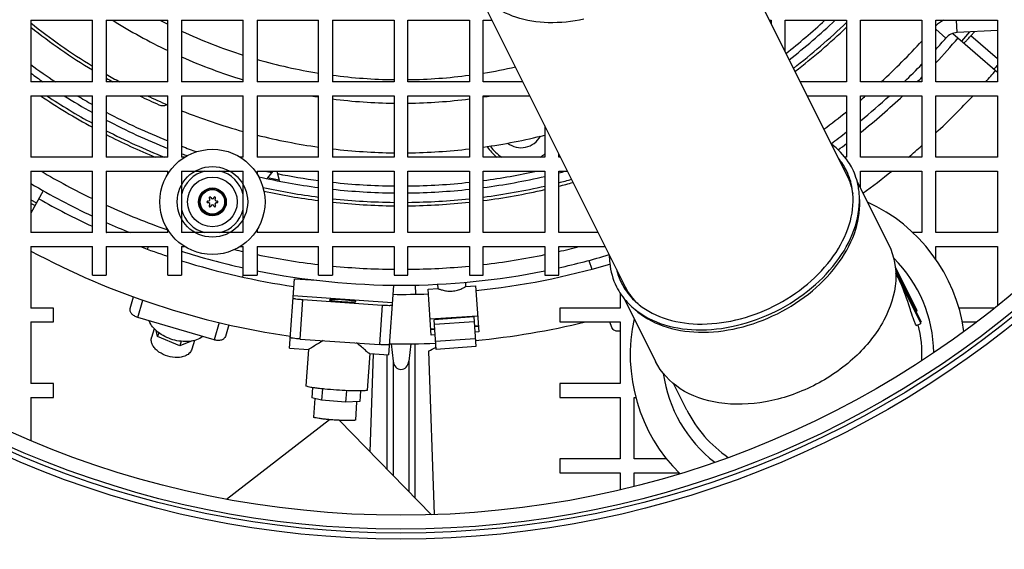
# Model space of a CAD drawing. Header units: millimetres. Extents: x 0 to 297, y 0 to 210.
# Tile 7 of 38: x 146.11 to 156.03, y 83.66 to 88.99. Entities that reach past the tile are written whole.
import ezdxf

# ---------------------------------------------------------------- set-up
doc = ezdxf.new("R2010")
doc.units = ezdxf.units.MM
doc.header["$LTSCALE"] = 16.335
doc.layers.get('0').update_dxf_attribs({"linetype": 'CONTINUOUS'})
doc.layers.add('02___PRT_ALL_AXES', color=7, linetype='CONTINUOUS')
doc.layers.add('AXES_REF', color=7, linetype='CONTINUOUS')

msp = doc.modelspace()

# ---------------------------------------------------------------- linework, layer by layer
at = {"color": 7, "linetype": 'Continuous'}
for p, q in [((152.9152, 90.4907), (154.447, 87.4271)), ((150.6791, 89.3727), (152.2109, 86.3091)), ((146.2238, 88.9884), (146.8438, 88.9884)), ((146.2238, 88.9884), (146.2238, 88.3684)), ((146.8438, 88.3684), (146.8438, 88.9884)), ((146.9838, 88.9884), (147.6038, 88.9884)), ((146.9838, 88.9884), (146.9838, 88.3684)), ((147.6038, 88.3684), (147.6038, 88.9884)), ((147.7438, 88.9884), (148.3638, 88.9884)), ((147.7438, 88.9884), (147.7438, 88.3684)), ((148.3638, 88.3684), (148.3638, 88.9884)), ((148.5038, 88.9884), (149.1238, 88.9884)), ((148.5038, 88.9884), (148.5038, 88.3684)), ((149.1238, 88.3684), (149.1238, 88.9884)), ((149.2638, 88.9884), (149.8838, 88.9884)), ((149.2638, 88.9884), (149.2638, 88.3684)), ((149.8838, 88.9884), (149.8838, 88.3684)), ((150.0238, 88.9884), (150.6438, 88.9884)), ((150.0238, 88.3684), (150.0238, 88.9884)), ((150.6438, 88.9884), (150.6438, 88.3684)), ((150.7838, 88.9884), (150.8713, 88.9884)), ((150.7838, 88.3684), (150.7838, 88.9884)), ((153.6663, 88.9884), (153.6838, 88.9884)), ((153.6838, 88.9884), (153.6838, 88.9535)), ((153.8238, 88.9884), (154.4438, 88.9884)), ((153.8238, 88.6735), (153.8238, 88.9884)), ((154.4438, 88.9884), (154.4438, 88.3684)), ((154.5838, 88.9884), (155.2038, 88.9884)), ((154.5838, 88.3684), (154.5838, 88.9884)), ((155.2038, 88.9884), (155.2038, 88.3684)), ((155.3438, 88.9884), (155.9638, 88.9884)), ((155.3438, 88.3684), (155.3438, 88.9884)), ((155.9638, 88.9884), (155.9638, 88.3684)), ((155.5158, 88.8557), (155.9638, 88.4663)), ((155.9638, 88.885), (155.5579, 88.8637)), ((155.6066, 88.7768), (155.688, 88.8705)), ((155.6965, 88.8311), (155.7328, 88.8728)), ((146.8438, 88.3684), (146.2238, 88.3684)), ((147.6038, 88.3684), (146.9838, 88.3684)), ((148.3638, 88.3684), (147.7438, 88.3684)), ((149.1238, 88.3684), (148.5038, 88.3684)), ((149.8838, 88.3684), (149.2638, 88.3684)), ((150.6438, 88.3684), (150.0238, 88.3684)), ((151.1813, 88.3684), (150.7838, 88.3684)), ((154.4438, 88.3684), (153.9763, 88.3684)), ((155.2038, 88.3684), (154.5838, 88.3684)), ((155.9638, 88.3684), (155.3438, 88.3684)), ((146.2238, 88.2284), (146.8438, 88.2284)), ((146.2238, 88.2284), (146.2238, 87.6084)), ((146.8438, 87.6084), (146.8438, 88.2284)), ((146.9838, 88.2284), (147.6038, 88.2284)), ((146.9838, 88.2284), (146.9838, 87.6084)), ((147.6038, 87.6084), (147.6038, 88.2284)), ((147.7438, 88.2284), (148.3638, 88.2284)), ((147.7438, 88.2284), (147.7438, 87.6084)), ((148.3638, 87.6084), (148.3638, 88.2284)), ((148.5038, 88.2284), (149.1238, 88.2284)), ((148.5038, 88.2284), (148.5038, 87.6084)), ((149.1238, 87.6084), (149.1238, 88.2284)), ((149.2638, 88.2284), (149.8838, 88.2284)), ((149.2638, 88.2284), (149.2638, 87.6084)), ((149.8838, 88.2284), (149.8838, 87.6084)), ((150.0238, 88.2284), (150.6438, 88.2284)), ((150.0238, 87.6084), (150.0238, 88.2284)), ((150.6438, 88.2284), (150.6438, 87.6084)), ((150.7838, 88.2284), (151.2513, 88.2284)), ((150.7838, 87.6084), (150.7838, 88.2284)), ((154.0463, 88.2284), (154.4438, 88.2284)), ((154.4438, 88.2284), (154.4438, 87.6084)), ((154.5838, 88.2284), (155.2038, 88.2284)), ((154.5838, 87.6084), (154.5838, 88.2284)), ((155.2038, 88.2284), (155.2038, 87.6084)), ((155.3438, 88.2284), (155.9638, 88.2284)), ((155.3438, 87.6084), (155.3438, 88.2284)), ((155.9638, 88.2284), (155.9638, 87.6084)), ((151.4038, 87.9233), (151.4038, 87.6084)), ((151.5438, 87.6084), (151.5438, 87.6433)), ((146.8438, 87.6084), (146.2238, 87.6084)), ((147.6038, 87.6084), (146.9838, 87.6084)), ((147.7739, 87.6084), (147.7438, 87.6084)), ((148.3638, 87.6084), (148.3337, 87.6084)), ((149.1238, 87.6084), (148.5038, 87.6084)), ((149.8838, 87.6084), (149.2638, 87.6084)), ((150.6438, 87.6084), (150.0238, 87.6084)), ((151.4038, 87.6084), (150.7838, 87.6084)), ((151.5613, 87.6084), (151.5438, 87.6084)), ((154.4438, 87.6084), (154.4287, 87.6084)), ((155.2038, 87.6084), (154.5838, 87.6084)), ((155.9638, 87.6084), (155.3438, 87.6084)), ((146.2238, 87.4684), (146.8438, 87.4684)), ((146.2238, 87.4684), (146.2238, 86.8484)), ((146.8438, 86.8484), (146.8438, 87.4684)), ((146.9838, 87.4684), (147.6038, 87.4684)), ((146.9838, 87.4684), (146.9838, 86.8484)), ((147.6038, 87.438), (147.6038, 87.4684)), ((147.7438, 87.4684), (148.3638, 87.4684)), ((147.7438, 87.4684), (147.7438, 86.8484)), ((148.3638, 86.8484), (148.3638, 87.4684)), ((148.5038, 87.4684), (149.1238, 87.4684)), ((148.5038, 87.4684), (148.5038, 87.438)), ((148.6609, 87.4684), (148.6086, 87.402)), ((148.702, 87.4684), (148.7261, 87.3777)), ((149.1238, 86.8484), (149.1238, 87.4684)), ((149.2638, 87.4684), (149.8838, 87.4684)), ((149.2638, 87.4684), (149.2638, 86.8484)), ((149.8838, 87.4684), (149.8838, 86.8484)), ((150.0238, 87.4684), (150.6438, 87.4684)), ((150.0238, 86.8484), (150.0238, 87.4684)), ((150.6438, 87.4684), (150.6438, 86.8484)), ((150.7838, 87.4684), (151.4038, 87.4684)), ((150.7838, 86.8484), (150.7838, 87.4684)), ((151.4038, 87.4684), (151.4038, 86.8484)), ((151.5438, 87.4684), (151.6313, 87.4684)), ((151.5438, 86.8484), (151.5438, 87.4684)), ((154.4615, 87.4325), (154.461, 87.4335)), ((154.4615, 87.4325), (154.4611, 87.4335)), ((154.5838, 87.4684), (155.2038, 87.4684)), ((155.2038, 87.4684), (155.2038, 86.8484)), ((155.3438, 87.4684), (155.9638, 87.4684)), ((155.3438, 86.8484), (155.3438, 87.4684)), ((155.9638, 87.4684), (155.9638, 86.8484)), ((148.6086, 87.402), (148.6066, 87.3925)), ((148.7261, 87.3777), (148.6086, 87.402)), ((148.7261, 87.3777), (148.7242, 87.3683)), ((154.5521, 87.36), (154.8698, 86.7246)), ((146.3485, 87.2709), (146.2238, 87.046)), ((146.2238, 87.1783), (146.2799, 87.1472)), ((146.8438, 86.8484), (146.2238, 86.8484)), ((147.6038, 86.8484), (146.9838, 86.8484)), ((147.6038, 86.8484), (147.6038, 86.8787)), ((148.3638, 86.8484), (147.7438, 86.8484)), ((148.5038, 86.8787), (148.5038, 86.8484)), ((149.1238, 86.8484), (148.5038, 86.8484)), ((149.8838, 86.8484), (149.2638, 86.8484)), ((150.6438, 86.8484), (150.0238, 86.8484)), ((151.4038, 86.8484), (150.7838, 86.8484)), ((151.9413, 86.8484), (151.5438, 86.8484)), ((155.9638, 86.8484), (155.3438, 86.8484)), ((146.2238, 86.7084), (146.8438, 86.7084)), ((146.2238, 86.7084), (146.2238, 86.0884)), ((146.8438, 86.4184), (146.8438, 86.7084)), ((146.9838, 86.7084), (147.6038, 86.7084)), ((146.9838, 86.7084), (146.9838, 86.4184)), ((147.4002, 86.6815), (147.408, 86.7084)), ((147.6038, 86.4184), (147.6038, 86.7084)), ((147.7438, 86.7084), (147.7739, 86.7084)), ((147.7438, 86.7084), (147.7438, 86.4184)), ((148.3337, 86.7084), (148.3638, 86.7084)), ((148.3638, 86.4184), (148.3638, 86.7084)), ((148.5038, 86.7084), (149.1238, 86.7084)), ((148.5038, 86.7084), (148.5038, 86.4184)), ((149.1238, 86.4184), (149.1238, 86.7084)), ((149.2638, 86.7084), (149.8838, 86.7084)), ((149.2638, 86.7084), (149.2638, 86.4184)), ((149.8838, 86.7084), (149.8838, 86.4184)), ((150.0238, 86.7084), (150.6438, 86.7084)), ((150.0238, 86.4184), (150.0238, 86.7084)), ((150.6438, 86.7084), (150.6438, 86.4184)), ((150.7838, 86.7084), (151.4038, 86.7084)), ((150.7838, 86.4184), (150.7838, 86.7084)), ((151.4038, 86.7084), (151.4038, 86.4184)), ((151.5438, 86.7084), (152.0113, 86.7084)), ((151.5438, 86.4184), (151.5438, 86.7084)), ((155.3438, 86.7084), (155.9638, 86.7084)), ((155.9638, 86.7084), (155.9638, 86.1095)), ((151.8467, 86.5681), (151.8767, 86.4808)), ((155.1547, 86.0617), (154.9359, 86.4993)), ((154.9384, 86.4723), (154.9472, 86.4767)), ((154.9389, 86.4646), (155.1966, 85.9494)), ((154.9655, 86.39), (154.9406, 86.4399)), ((146.8438, 86.4184), (146.9838, 86.4184)), ((147.6038, 86.4184), (147.7438, 86.4184)), ((148.3598, 86.4002), (148.3651, 86.4184)), ((148.3638, 86.4184), (148.5038, 86.4184)), ((148.8318, 85.6854), (148.8806, 86.3837)), ((148.8806, 86.3837), (149.1023, 86.3682)), ((149.1238, 86.4184), (149.2638, 86.4184)), ((149.8838, 86.4184), (150.0238, 86.4184)), ((150.3233, 86.3278), (150.3263, 86.2843)), ((150.6026, 86.3473), (150.6056, 86.3039)), ((150.6438, 86.4184), (150.7838, 86.4184)), ((151.4038, 86.4184), (151.5438, 86.4184)), ((154.9671, 86.4084), (154.9785, 86.4141)), ((154.9828, 86.4056), (154.9713, 86.3998)), ((154.9826, 86.3559), (154.9912, 86.3602)), ((154.9826, 86.3559), (155.1937, 85.9337)), ((155.0026, 86.3372), (155.0141, 86.343)), ((155.0184, 86.3344), (155.0069, 86.3287)), ((149.7865, 86.3204), (149.8781, 86.314)), ((149.8781, 86.314), (149.8293, 85.6157)), ((150.096, 86.3198), (150.1008, 86.2277)), ((150.2266, 86.2774), (150.3263, 86.2843)), ((150.2588, 85.816), (150.2266, 86.2774)), ((150.6056, 86.3039), (150.7054, 86.3108)), ((150.7054, 86.3108), (150.7376, 85.8495)), ((152.1638, 86.2374), (152.1638, 86.0884)), ((155.0439, 86.2547), (155.0554, 86.2604)), ((155.0582, 86.2547), (155.0468, 86.249)), ((155.0658, 86.2396), (155.0543, 86.2338)), ((147.2248, 86.083), (147.2593, 86.2006)), ((148.8687, 86.2136), (149.8662, 86.1439)), ((148.9662, 86.1745), (149.7642, 86.1186)), ((152.2015, 86.1847), (152.5192, 85.5493)), ((155.0944, 86.1823), (155.083, 86.1766)), ((155.1149, 86.1414), (155.1034, 86.1356)), ((155.1077, 86.1271), (155.1192, 86.1328)), ((146.4538, 86.0884), (146.2238, 86.0884)), ((146.4538, 85.9484), (146.4538, 86.0884)), ((152.1638, 86.0884), (151.5538, 86.0884)), ((151.5538, 86.0884), (151.5538, 85.9484)), ((155.1196, 86.1034), (155.131, 86.1091)), ((155.1238, 86.0948), (155.1353, 86.1006)), ((155.139, 86.0645), (155.1505, 86.0702)), ((155.1433, 86.0559), (155.1547, 86.0617)), ((146.2238, 85.9484), (146.4538, 85.9484)), ((146.2238, 85.9484), (146.2238, 85.3284)), ((148.0704, 85.7682), (147.3027, 85.9932)), ((150.2475, 85.9781), (150.7263, 86.0116)), ((150.6871, 85.9988), (150.2881, 85.9709)), ((150.309, 85.6716), (150.2881, 85.9709)), ((150.6871, 85.9988), (150.708, 85.6995)), ((151.5538, 85.9484), (152.1638, 85.9484)), ((152.0793, 85.891), (152.0596, 85.9484)), ((152.1638, 85.9484), (152.1638, 85.3284)), ((155.1064, 86.0128), (155.1048, 86.0178)), ((155.1506, 85.9121), (155.1937, 85.9337)), ((155.1966, 85.9494), (155.188, 85.9451)), ((147.5121, 85.8396), (147.5007, 85.8009)), ((148.2189, 85.9195), (148.1844, 85.8018)), ((150.2945, 85.8786), (150.2546, 85.8759)), ((150.7335, 85.9093), (150.6936, 85.9065)), ((150.7376, 85.8495), (150.6977, 85.8467)), ((147.7374, 85.7534), (147.7241, 85.7079)), ((148.9384, 85.7764), (149.7364, 85.7206)), ((150.2987, 85.8188), (150.2588, 85.816)), ((148.8318, 85.6854), (149.0222, 85.6721)), ((149.0213, 85.6722), (148.9956, 85.3048)), ((149.6388, 85.629), (149.8293, 85.6157)), ((149.8557, 85.727), (149.8744, 85.5516)), ((150.0519, 85.727), (150.0332, 85.5516)), ((150.0959, 84.1743), (150.0959, 85.7276)), ((150.2319, 85.6534), (150.2895, 84.0064)), ((150.708, 85.6995), (150.309, 85.6716)), ((149.6398, 85.6289), (149.6141, 85.2616)), ((149.6747, 85.6265), (149.6403, 84.641)), ((149.8117, 85.6169), (149.8117, 84.4654)), ((146.4538, 85.3284), (146.2238, 85.3284)), ((146.4538, 85.1884), (146.4538, 85.3284)), ((149.0617, 85.2868), (149.0544, 85.1824)), ((149.1616, 85.274), (149.1536, 85.1599)), ((149.4037, 85.2558), (149.3957, 85.1413)), ((149.5461, 85.2529), (149.5386, 85.1452)), ((152.1638, 85.3284), (151.5538, 85.3284)), ((151.5538, 85.3284), (151.5538, 85.1884)), ((152.8358, 85.0593), (152.7045, 85.3218)), ((146.2238, 85.1884), (146.4538, 85.1884)), ((146.2238, 85.1884), (146.2238, 84.7533)), ((151.5538, 85.1884), (152.1638, 85.1884)), ((152.1638, 85.1884), (152.1638, 84.5684)), ((152.3038, 84.5684), (152.3038, 85.1884)), ((148.1955, 84.1626), (149.2327, 84.9639)), ((150.2607, 84.0055), (149.3318, 84.957)), ((152.1638, 84.5684), (151.5538, 84.5684)), ((151.5538, 84.5684), (151.5538, 84.4284)), ((151.5538, 84.4284), (152.1638, 84.4284)), ((152.1638, 84.4284), (152.1638, 84.2579)), ((152.3038, 84.4284), (152.7539, 84.4284)), ((152.3038, 84.2921), (152.3038, 84.4284))]:
    msp.add_line(p, q, dxfattribs=at)
at = {"color": 9, "linetype": 'Continuous'}
for p, q in [((155.5579, 88.8637), (155.5513, 88.9884)), ((155.4459, 88.8093), (155.3438, 88.8987)), ((155.9638, 88.5988), (155.6965, 88.8311)), ((147.3027, 85.9932), (147.3536, 86.167)), ((148.9384, 85.7764), (148.9662, 86.1745)), ((149.7642, 86.1186), (149.7364, 85.7206)), ((148.1214, 85.9421), (148.0704, 85.7682)), ((150.6906, 85.9489), (150.2916, 85.921)), ((150.2949, 85.8729), (150.255, 85.8701)), ((150.7339, 85.9036), (150.694, 85.9008)), ((150.7024, 85.7793), (150.3034, 85.7514)), ((149.8744, 85.5516), (149.8744, 84.4012)), ((150.0332, 85.5516), (150.0332, 84.2385))]:
    msp.add_line(p, q, dxfattribs=at)
for centre, radius in [((149.9538, 93.6184), 9.8579), ((149.9538, 93.6184), 9.798), ((148.0538, 87.1584), 0.3554), ((148.0538, 87.1584), 0.136), ((148.0538, 87.1584), 0.125), ((148.0538, 87.1584), 0.1231)]:
    msp.add_circle(centre, radius, dxfattribs=at)
at = {"color": 7, "linetype": 'Continuous'}
for centre, radius in [((149.9538, 93.6184), 9.7581), ((149.9538, 93.6184), 9.618), ((148.0538, 87.1584), 0.53), ((148.0538, 87.1584), 0.25), ((148.0538, 87.1584), 0.14)]:
    msp.add_circle(centre, radius, dxfattribs=at)
for centre, radius, start, end in [((149.9538, 93.6184), 15.54, 286.07779, 73.92221), ((149.9538, 93.6184), 5.9662, 231.30291, 238.58203), ((149.9538, 93.6184), 6, 231.56173, 238.77935), ((149.9538, 93.6184), 5.4662, 237.89321, 244.53672), ((149.9538, 93.6184), 5.2288, 242.31268, 243.29237), ((149.9538, 93.6184), 5.9662, 308.65902, 308.69671), ((149.9538, 93.6184), 6.37, 307.88191, 313.37631), ((149.9538, 93.6184), 6.4652, 307.7131, 313.98769), ((149.9538, 93.6184), 6.5, 307.65278, 313.69133), ((149.9538, 93.6184), 5.2288, 244.99734, 252.29657), ((149.9538, 93.6184), 7.3922, 316.81645, 319.42302), ((149.9538, 93.6184), 7.3, 317.59255, 318.79326), ((155.5662, 88.7039), 0.16, 93.00411, 138.79326), ((149.9538, 93.6184), 5.4662, 246.15195, 253.08872), ((149.9538, 93.6184), 5.2288, 253.90012, 260.86647), ((149.9538, 93.6184), 5.2288, 279.13353, 282.73378), ((149.9538, 93.6184), 7.3, 314.01262, 315.9867), ((149.9538, 93.6184), 6.37, 234.15716, 235.50532), ((149.9538, 93.6184), 5.9662, 240.1439, 241.64034), ((149.9538, 93.6184), 5.2288, 262.41707, 269.23294), ((149.9538, 93.6184), 5.2288, 270.76706, 277.58293), ((149.9538, 93.6184), 7.3922, 314.74694, 315.2531), ((149.9538, 93.6184), 7.8922, 318.29986, 319.39622), ((149.9538, 93.6184), 6, 240.32985, 241.04619), ((149.9538, 93.6184), 6.5, 236.0214, 241.41484), ((149.9538, 93.6184), 6.4652, 236.48117, 241.24615), ((149.9538, 93.6184), 6.37, 237.79706, 240.77536), ((149.9538, 93.6184), 6, 243.94115, 245.99715), ((149.9538, 93.6184), 5.9662, 244.61638, 246.80273), ((149.9538, 93.6184), 5.4662, 260.43027, 261.26621), ((149.9538, 93.6184), 5.4662, 278.73406, 279.56658), ((149.9538, 93.6184), 7.3922, 308.78141, 313.18359), ((149.9538, 93.6184), 7.3, 309.36498, 312.40807), ((149.9538, 93.6184), 7.8922, 313.07606, 316.92363), ((147.5538, 88.2286), 0.1, 245.99715, 295.06836), ((149.9538, 93.6184), 5.4662, 262.74789, 269.26622), ((149.9538, 93.6184), 5.4662, 270.73376, 277.25201), ((149.9538, 93.6184), 5.9662, 248.25767, 254.54363), ((149.9538, 93.6184), 6.37, 242.20843, 248.35102), ((149.9538, 93.6184), 6.4652, 242.65208, 248.37484), ((149.9538, 93.6184), 6.5, 242.81114, 247.61191), ((149.9538, 93.6184), 5.9662, 255.93364, 262.00315), ((149.9538, 93.6184), 5.9662, 277.99697, 284.0663), ((149.9538, 93.6184), 7.3, 306.42474, 307.95771), ((151.1638, 87.9255), 0.4, 211.58085, 232.46448), ((149.9538, 93.6184), 7.3922, 306.59104, 307.40203), ((149.9538, 93.6184), 7.8922, 310.40042, 311.69919), ((149.9538, 93.6184), 6.37, 249.69952, 250.23818), ((149.9538, 93.6184), 5.9662, 263.35853, 269.32773), ((149.9538, 93.6184), 5.9662, 270.67228, 276.64143), ((153.8662, 87.1865), 0.6442, 26.63096, 39.74043), ((149.9538, 93.6184), 6.37, 277.48697, 283.15779), ((149.9538, 93.6184), 6.37, 284.45444, 285.1013), ((153.8751, 87.1918), 0.6339, 22.41535, 26.5612), ((149.9538, 93.6184), 7.8922, 306.14916, 308.80595), ((149.9538, 93.6184), 7.3, 239.27204, 244.78389), ((149.9538, 93.6184), 6.37, 256.98144, 262.51303), ((149.9538, 93.6184), 6.4652, 277.3761, 282.96073), ((149.9538, 93.6184), 6.4652, 284.23724, 285.41706), ((149.9538, 93.6184), 6.5, 284.1594, 285.47739), ((149.9538, 93.6184), 6.4652, 257.57703, 262.62383), ((149.9538, 93.6184), 6.5, 257.72976, 262.66371), ((149.9538, 93.6184), 6.37, 263.78139, 269.37036), ((149.9538, 93.6184), 6.37, 270.62964, 276.2186), ((149.9538, 93.6184), 6.5, 277.33636, 282.89003), ((153.8379, 87.1351), 0.6767, 6.89046, 8.88523), ((149.9538, 93.6184), 7.3922, 240.41108, 245.11958), ((148.0063, 87.1584), 0.00849, 75, 285), ((148.0127, 87.1821), 0.0161, 255, 45), ((148.0127, 87.1346), 0.0161, 315, 105), ((148.0301, 87.1995), 0.00849, 15, 225), ((148.0301, 87.1172), 0.00849, 135, 345), ((148.0538, 87.2059), 0.0161, 195, 345), ((148.0538, 87.1109), 0.0161, 15, 165), ((148.0775, 87.1995), 0.00849, 315, 165), ((148.0775, 87.1172), 0.00849, 195, 45), ((148.0949, 87.1821), 0.0161, 135, 285), ((148.0949, 87.1346), 0.0161, 75, 225), ((148.1013, 87.1584), 0.00849, 255, 105), ((149.9538, 93.6184), 6.4652, 263.87336, 269.3796), ((149.9538, 93.6184), 6.5, 263.90627, 269.38297), ((149.9538, 93.6184), 6.4652, 270.62041, 276.12665), ((149.9538, 93.6184), 6.5, 270.61705, 276.09366), ((149.9538, 93.6184), 7.3, 245.99246, 248.03513), ((149.9538, 93.6184), 7.3922, 246.3129, 246.32649), ((149.9538, 93.6184), 7.8922, 241.7954, 261.88771), ((149.9538, 93.6184), 7.3922, 249.19482, 251.46327), ((149.9538, 93.6184), 7.3, 251.18852, 251.22091), ((149.9538, 93.6184), 7.3, 252.37743, 257.41947), ((149.9538, 93.6184), 7.3, 282.58057, 286.70537), ((149.9538, 93.6184), 7.3922, 252.60444, 261.60906), ((149.9538, 93.6184), 7.3922, 275.86056, 286.53915), ((149.9538, 93.6184), 7.3, 258.54295, 281.45694), ((152.7519, 86.6293), 0.6442, 193.38968, 206.49914), ((152.7424, 86.6255), 0.634, 206.56912, 210.81779), ((154.6213, 86.1899), 0.3976, 23.07836, 24.67881), ((149.9538, 93.6184), 7.3922, 269.36629, 272.13943), ((152.8099, 86.6211), 0.6767, 224.24488, 226.23964), ((149.9538, 93.6184), 7.8922, 275.45216, 283.62164), ((153.9538, 85.6184), 1.25, 357.25357, 13.97054), ((149.9538, 93.6184), 7.8922, 269.15283, 272.5484), ((143.0139, 98.7287), 14.9352, 298.90036, 299.2313), ((153.9538, 85.6184), 1.25, 206.56505, 235.87348)]:
    msp.add_arc(centre, radius, start, end, dxfattribs=at)
at = {"color": 9, "linetype": 'Continuous'}
for centre, radius, start, end in [((149.9538, 93.6184), 15.34, 286.07779, 73.92221), ((149.9538, 93.6184), 13.0436, 274.80429, 265.14398), ((149.9538, 93.6184), 12.9865, 274.80933, 265.05867), ((149.9538, 93.6184), 6.3, 308.00935, 312.69863), ((155.5662, 88.7039), 0.32, 117.24663, 134.03876), ((149.9538, 93.6184), 7.14, 312.66695, 317.33241), ((149.9538, 93.6184), 6.3, 233.69621, 236.44382), ((149.9538, 93.6184), 6.3, 238.82249, 240.41891), ((149.9538, 93.6184), 7.14, 310.42586, 310.9827), ((149.9538, 93.6184), 6.3, 241.87252, 248.09812), ((149.9538, 93.6184), 7.14, 306.64792, 308.96552), ((151.1638, 87.9255), 0.2215, 232.41509, 331.57306), ((149.9538, 93.6184), 6.3, 249.46402, 250.93353), ((151.1638, 87.9255), 0.3711, 213.51743, 238.74246), ((151.1638, 87.9255), 0.3711, 301.258, 310.29238), ((149.9538, 93.6184), 7.14, 239.46895, 244.17793), ((148.0538, 87.1584), 0.3192, 103.74094, 166.25906), ((148.0538, 87.1584), 0.3192, 13.74094, 76.25907), ((149.9538, 93.6184), 6.3, 257.47529, 258.05813), ((149.9538, 93.6184), 6.3, 258.60259, 262.42941), ((149.9538, 93.6184), 6.3, 277.57059, 282.52471), ((149.9538, 93.6184), 6.3, 263.71205, 269.36336), ((149.9538, 93.6184), 6.3, 270.63664, 276.28795), ((149.9538, 93.6184), 7.14, 245.41933, 250.78365), ((148.0538, 87.1584), 0.3192, 193.74094, 256.25907), ((148.0538, 87.1584), 0.3192, 283.74094, 346.25906), ((149.9538, 93.6184), 7.14, 256.42227, 257.13279), ((149.9538, 93.6184), 7.14, 258.28274, 263.32444), ((149.9538, 93.6184), 7.14, 276.67556, 281.71737), ((149.9538, 93.6184), 7.14, 282.86712, 284.57859), ((149.9538, 93.6184), 7.14, 264.45425, 269.43826), ((149.9538, 93.6184), 7.14, 270.56172, 275.54575), ((149.9538, 93.6184), 12.0547, 229.96624, 310.03376), ((149.9538, 93.6184), 12.2449, 229.96624, 310.03376)]:
    msp.add_arc(centre, radius, start, end, dxfattribs=at)
at = {"color": 7, "linetype": 'Continuous'}
msp.add_ellipse((149.9538, 85.5629), major_axis=(0, 0.0924), ratio=0.866025, start_param=1.692969, end_param=4.590216, dxfattribs=at)
for points, knots in [([(151.7971, 89), (151.6797, 88.9739), (151.4481, 88.9485), (151.1183, 88.999), (150.8453, 89.1388), (150.72, 89.291), (150.6791, 89.3727)], [0, 0, 0, 0, 0.286117, 0.547696, 0.782762, 1, 1, 1, 1]), ([(155.6257, 88.7602), (155.6262, 88.7597), (155.6294, 88.7616), (155.6334, 88.7647), (155.6405, 88.7712), (155.6533, 88.7836), (155.6725, 88.8039), (155.6882, 88.8215), (155.6965, 88.8311)], [0, 0, 0, 0, 0.023372, 0.081332, 0.173837, 0.297727, 0.620105, 1, 1, 1, 1]), ([(155.9638, 88.5318), (155.9591, 88.5268), (155.9509, 88.5184), (155.9393, 88.5068), (155.9328, 88.5019), (155.9278, 88.4976), (155.9268, 88.4984)], [0, 0, 0, 0, 0.409435, 0.724174, 0.923903, 1, 1, 1, 1]), ([(154.5026, 87.4924), (154.4905, 87.5167), (154.4353, 87.6122), (154.3562, 87.6932), (154.2894, 87.7424)], [0, 0, 0, 0, 0.246381, 1, 1, 1, 1]), ([(154.5717, 87.2455), (154.5698, 87.2672), (154.5584, 87.3523), (154.5312, 87.4352), (154.5026, 87.4924)], [0, 0, 0, 0, 0.25438, 1, 1, 1, 1]), ([(152.2813, 86.1003), (152.3631, 86.0268), (152.5728, 85.9102), (152.9415, 85.8512), (153.3437, 85.8974), (153.7414, 86.0432), (154.0966, 86.2738), (154.3749, 86.5679), (154.549, 86.8982), (154.5815, 87.136), (154.5717, 87.2455)], [0, 0, 0, 0, 0.107656, 0.22812, 0.360562, 0.5, 0.639438, 0.77188, 0.892344, 1, 1, 1, 1]), ([(152.3241, 86.1479), (152.4021, 86.0778), (152.602, 85.9666), (152.9536, 85.9104), (153.3371, 85.9544), (153.7163, 86.0935), (154.055, 86.3134), (154.3203, 86.5937), (154.4863, 86.9087), (154.5173, 87.1354), (154.508, 87.2398)], [0, 0, 0, 0, 0.107655, 0.228119, 0.360561, 0.5, 0.639439, 0.771881, 0.892345, 1, 1, 1, 1]), ([(146.2238, 87.1426), (146.2296, 87.1397), (146.2398, 87.1349), (146.2538, 87.1284), (146.2613, 87.1261), (146.2671, 87.124), (146.2676, 87.1251)], [0, 0, 0, 0, 0.410528, 0.72481, 0.923826, 1, 1, 1, 1]), ([(152.3106, 86.0739), (152.3914, 86.0013), (152.5988, 85.886), (152.9634, 85.8277), (153.3611, 85.8733), (153.7542, 86.0175), (154.1055, 86.2455), (154.3806, 86.5363), (154.5527, 86.8629), (154.5849, 87.098), (154.5752, 87.2062)], [0, 0, 0, 0, 0.107655, 0.228119, 0.360561, 0.5, 0.639439, 0.771881, 0.892345, 1, 1, 1, 1]), ([(154.8698, 86.7246), (154.9248, 86.6145), (154.9716, 86.3422), (154.8332, 85.9344), (154.5352, 85.568), (154.1203, 85.2854), (153.6453, 85.123), (153.1733, 85.1045), (152.7641, 85.2384), (152.5743, 85.4392), (152.5192, 85.5493)], [0, 0, 0, 0, 0.104733, 0.222328, 0.356015, 0.5, 0.643985, 0.777672, 0.895267, 1, 1, 1, 1]), ([(152.0532, 86.6243), (152.053, 86.596), (152.0579, 86.486), (152.0887, 86.3769), (152.1253, 86.3038)], [0, 0, 0, 0, 0.256957, 1, 1, 1, 1]), ([(155.1048, 86.0178), (155.097, 86.0417), (155.0618, 86.1524), (155.0229, 86.2621), (154.9871, 86.3457)], [0, 0, 0, 0, 0.216655, 1, 1, 1, 1]), ([(150.3263, 86.2843), (150.3271, 86.2837), (150.3312, 86.283), (150.339, 86.2793), (150.3522, 86.2752), (150.3695, 86.2699), (150.3906, 86.2648), (150.4238, 86.2592), (150.4503, 86.2583), (150.4684, 86.2595)], [0, 0, 0, 0, 0.020984, 0.082157, 0.178962, 0.305637, 0.456501, 0.626343, 1, 1, 1, 1]), ([(150.4684, 86.2595), (150.4864, 86.2608), (150.5126, 86.2654), (150.5446, 86.2755), (150.565, 86.2837), (150.5807, 86.2907), (150.5949, 86.2984), (150.5991, 86.2997), (150.6063, 86.3046), (150.6056, 86.3039)], [0, 0, 0, 0, 0.373664, 0.543506, 0.69437, 0.821043, 0.917846, 0.979016, 1, 1, 1, 1]), ([(152.1253, 86.3038), (152.1539, 86.2466), (152.2039, 86.175), (152.2651, 86.1149), (152.2813, 86.1003)], [0, 0, 0, 0, 0.74562, 1, 1, 1, 1]), ([(148.8669, 86.1884), (148.8669, 86.1876), (148.8703, 86.1863), (148.8751, 86.1849), (148.8846, 86.1831), (148.9023, 86.1804), (148.93, 86.1773), (148.9535, 86.1753), (148.9662, 86.1745)], [0, 0, 0, 0, 0.023372, 0.081332, 0.173837, 0.297727, 0.620105, 1, 1, 1, 1]), ([(147.3027, 85.9932), (147.2903, 85.9968), (147.2674, 86.0066), (147.24, 86.0285), (147.2233, 86.0549), (147.2224, 86.0747), (147.2248, 86.083)], [0, 0, 0, 0, 0.297416, 0.56961, 0.801496, 1, 1, 1, 1]), ([(149.7642, 86.1186), (149.777, 86.1178), (149.8005, 86.1164), (149.8284, 86.1156), (149.8462, 86.1158), (149.8559, 86.1163), (149.8608, 86.117), (149.8644, 86.1178), (149.8645, 86.1186)], [0, 0, 0, 0, 0.379895, 0.702273, 0.826163, 0.918668, 0.976628, 1, 1, 1, 1]), ([(147.6541, 85.7698), (147.5997, 85.7857), (147.5042, 85.8315), (147.4324, 85.9151), (147.4166, 85.9597)], [0, 0, 0, 0, 0.544551, 1, 1, 1, 1]), ([(155.1506, 85.9121), (155.1482, 85.9109), (155.14, 85.9223), (155.1329, 85.9387), (155.1197, 85.9726), (155.1113, 85.998), (155.1064, 86.0128)], [0, 0, 0, 0, 0.072954, 0.265049, 0.578061, 1, 1, 1, 1]), ([(152.1638, 85.8555), (152.1457, 85.8534), (152.112, 85.8542), (152.0838, 85.8777), (152.0793, 85.891)], [0, 0, 0, 0, 0.565573, 1, 1, 1, 1]), ([(147.9564, 85.8015), (147.9191, 85.7725), (147.8135, 85.7409), (147.7084, 85.7539), (147.6541, 85.7698)], [0, 0, 0, 0, 0.455449, 1, 1, 1, 1]), ([(148.1844, 85.8018), (148.182, 85.7935), (148.1706, 85.7773), (148.1423, 85.7641), (148.1074, 85.7605), (148.0827, 85.7646), (148.0704, 85.7682)], [0, 0, 0, 0, 0.198504, 0.43039, 0.702584, 1, 1, 1, 1]), ([(148.9384, 85.7764), (148.9256, 85.7773), (148.9022, 85.7792), (148.8744, 85.7823), (148.8568, 85.785), (148.8473, 85.7868), (148.8425, 85.7882), (148.839, 85.7896), (148.8391, 85.7903)], [0, 0, 0, 0, 0.379895, 0.702273, 0.826163, 0.918668, 0.976628, 1, 1, 1, 1]), ([(149.169, 85.7603), (149.1508, 85.7498), (149.1179, 85.7295), (149.0794, 85.7047), (149.0537, 85.6886), (149.0395, 85.6798), (149.0296, 85.6748), (149.0242, 85.672), (149.0222, 85.6721)], [0, 0, 0, 0, 0.368065, 0.677152, 0.801069, 0.898912, 0.966281, 1, 1, 1, 1]), ([(149.6388, 85.629), (149.6369, 85.6291), (149.6319, 85.6327), (149.6228, 85.6391), (149.61, 85.6497), (149.5868, 85.6692), (149.5521, 85.6991), (149.5223, 85.7238), (149.5057, 85.7367)], [0, 0, 0, 0, 0.033717, 0.101086, 0.198931, 0.322848, 0.631934, 1, 1, 1, 1]), ([(149.8366, 85.7206), (149.8366, 85.7198), (149.833, 85.719), (149.828, 85.7183), (149.8184, 85.7178), (149.8005, 85.7176), (149.7726, 85.7184), (149.7491, 85.7197), (149.7364, 85.7206)], [0, 0, 0, 0, 0.023372, 0.081332, 0.173837, 0.297727, 0.620105, 1, 1, 1, 1]), ([(149.3033, 85.2616), (149.2639, 85.2644), (149.2066, 85.2691), (149.134, 85.2769), (149.0877, 85.2827), (149.0505, 85.2884), (149.0211, 85.294), (149.0061, 85.2983), (148.9954, 85.3024), (148.9956, 85.3048)], [0, 0, 0, 0, 0.379886, 0.551615, 0.702276, 0.826164, 0.918668, 0.976628, 1, 1, 1, 1]), ([(149.6141, 85.2616), (149.6139, 85.2592), (149.6028, 85.2566), (149.5873, 85.2544), (149.5575, 85.2529), (149.5198, 85.2525), (149.4732, 85.2532), (149.4002, 85.2556), (149.3428, 85.2589), (149.3033, 85.2616)], [0, 0, 0, 0, 0.023372, 0.081332, 0.173836, 0.297724, 0.448385, 0.620114, 1, 1, 1, 1])]:
    msp.add_open_spline(points, degree=3, knots=knots, dxfattribs=at)
for points in [[(154.447, 87.4271), (154.4763, 87.3685), (154.4964, 87.3044), (154.5065, 87.2396)], [(154.508, 87.2398), (154.5021, 87.3056), (154.4866, 87.3714), (154.4615, 87.4325)], [(154.9826, 86.3559), (154.9773, 86.3674), (154.9713, 86.3787), (154.9655, 86.39)], [(152.1979, 86.3007), (152.2317, 86.2439), (152.275, 86.192), (152.3241, 86.1479)], [(152.3251, 86.149), (152.2794, 86.1959), (152.2402, 86.2504), (152.2109, 86.3091)]]:
    msp.add_open_spline(points, degree=3, dxfattribs=at)
at = {"layer": '02___PRT_ALL_AXES', "color": 7, "linetype": 'Continuous'}
for radius, start, end in [(1.69, 7.94761, 65.52961), (1.37, 0.86417, 45.16343), (1.69, 167.60769, 225.17889), (1.37, 187.96721, 232.27092)]:
    msp.add_arc((153.9538, 85.6184), radius, start, end, dxfattribs=at)
at = {"layer": 'AXES_REF', "color": 7, "linetype": 'Continuous'}
for p, q in [((154.5838, 87.2966), (154.5838, 87.4684)), ((155.2038, 86.8484), (155.1127, 86.8484)), ((155.3438, 86.5792), (155.3438, 86.7084)), ((155.9375, 86.0884), (155.5769, 86.0884)), ((155.6113, 85.9484), (155.7567, 85.9484)), ((147.4663, 85.8806), (147.4405, 85.7926)), ((147.5007, 85.8009), (147.4862, 85.8609)), ((147.7241, 85.7079), (147.5007, 85.8009)), ((147.8486, 85.7567), (147.7241, 85.7079)), ((147.8719, 85.7618), (147.8461, 85.6737)), ((149.1536, 85.1599), (149.0544, 85.1824)), ((149.0855, 85.1754), (149.0725, 84.9895)), ((149.3957, 85.1413), (149.1536, 85.1599)), ((149.5386, 85.1452), (149.3957, 85.1413)), ((149.5069, 85.1443), (149.4941, 84.96)), ((152.3038, 85.1884), (152.3195, 85.1884)), ((152.6299, 84.5684), (152.3038, 84.5684))]:
    msp.add_line(p, q, dxfattribs=at)
for points, knots in [([(149.3669, 86.1712), (149.3491, 86.1725), (149.318, 86.1745), (149.27, 86.1749), (149.2534, 86.1756), (149.2307, 86.1726), (149.2325, 86.1706)], [0, 0, 0, 0, 0.396395, 0.727385, 0.938733, 1, 1, 1, 1]), ([(149.2325, 86.1706), (149.2335, 86.1694), (149.238, 86.1681), (149.2463, 86.1658), (149.2591, 86.1636), (149.2828, 86.1601), (149.3188, 86.1562), (149.3493, 86.1537), (149.3656, 86.1525)], [0, 0, 0, 0, 0.033076, 0.098542, 0.195087, 0.319581, 0.634503, 1, 1, 1, 1]), ([(149.3656, 86.1525), (149.382, 86.1514), (149.4125, 86.1496), (149.4487, 86.1485), (149.4727, 86.1487), (149.4857, 86.1491), (149.4942, 86.1501), (149.4989, 86.1509), (149.5, 86.1519)], [0, 0, 0, 0, 0.365497, 0.680419, 0.804913, 0.901458, 0.966924, 1, 1, 1, 1]), ([(149.5, 86.1519), (149.5021, 86.1537), (149.48, 86.1598), (149.4634, 86.1613), (149.4158, 86.1677), (149.3848, 86.17), (149.3669, 86.1712)], [0, 0, 0, 0, 0.061267, 0.272615, 0.603605, 1, 1, 1, 1]), ([(147.6778, 85.5903), (147.6444, 85.592), (147.5791, 85.6064), (147.5077, 85.6464), (147.4655, 85.6895), (147.4448, 85.7235), (147.4353, 85.7587), (147.4375, 85.782), (147.4405, 85.7926)], [0, 0, 0, 0, 0.287969, 0.565852, 0.69107, 0.803942, 0.90547, 1, 1, 1, 1]), ([(147.8461, 85.6737), (147.8422, 85.6604), (147.8266, 85.6339), (147.7869, 85.6065), (147.7355, 85.5911), (147.6976, 85.5893), (147.6778, 85.5903)], [0, 0, 0, 0, 0.208054, 0.439305, 0.704263, 1, 1, 1, 1]), ([(149.3692, 84.9553), (149.3525, 84.9559), (149.3183, 84.9576), (149.2669, 84.961), (149.2166, 84.9652), (149.1704, 84.9699), (149.1312, 84.9749), (149.104, 84.9792), (149.0877, 84.9827), (149.0796, 84.985), (149.0749, 84.9867), (149.0724, 84.9886), (149.0725, 84.9895)], [0, 0, 0, 0, 0.167401, 0.342362, 0.514112, 0.672077, 0.80655, 0.909334, 0.946853, 0.974401, 0.991799, 1, 1, 1, 1]), ([(149.4941, 84.96), (149.494, 84.959), (149.4902, 84.9573), (149.4841, 84.9562), (149.4731, 84.9549), (149.4587, 84.9543), (149.4405, 84.9539), (149.4103, 84.9539), (149.3862, 84.9546), (149.3692, 84.9553)], [0, 0, 0, 0, 0.02398, 0.077763, 0.163431, 0.279844, 0.424841, 0.595568, 1, 1, 1, 1])]:
    msp.add_open_spline(points, degree=3, knots=knots, dxfattribs=at)

doc.saveas('drawing.dxf')
